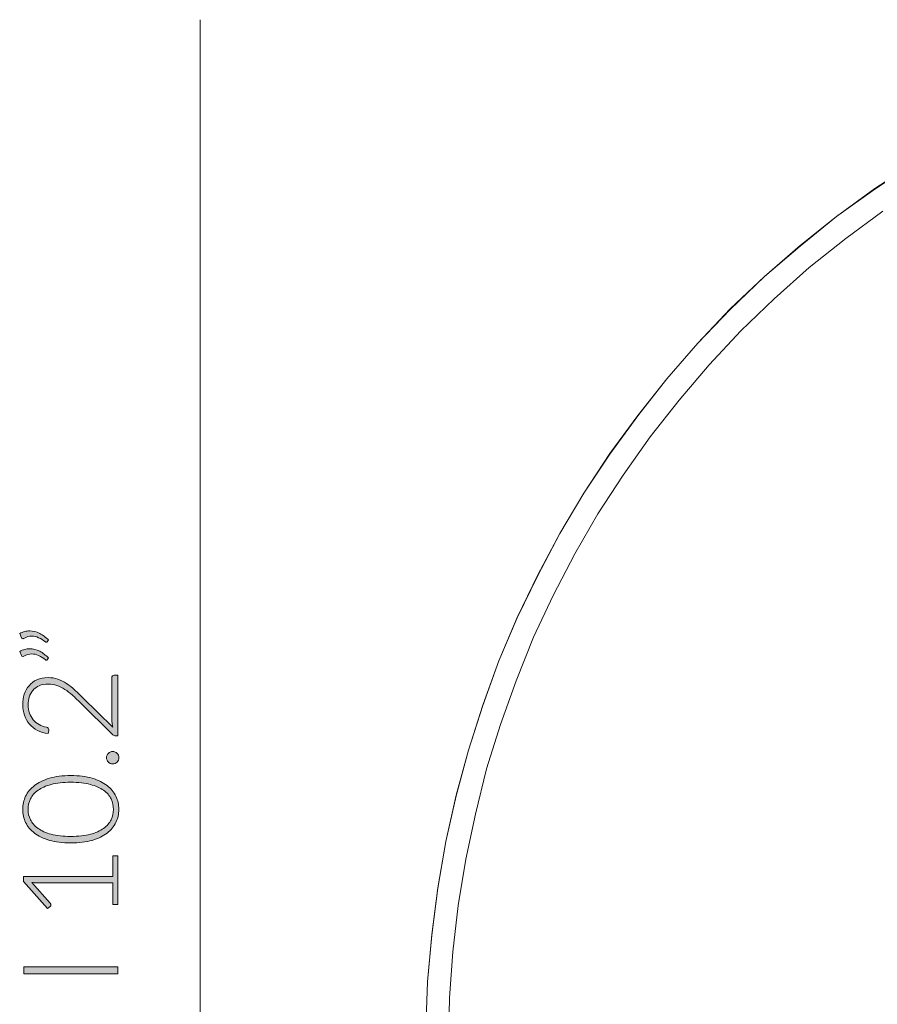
# Model space of a CAD drawing. Header units: inches. Extents: x 39 to 166, y 110 to 197.
# Tile 2 of 7: x 39 to 68, y 148 to 180. Entities that reach past the tile are written whole.
import ezdxf

# ---------------------------------------------------------------- set-up
doc = ezdxf.new("R2010")
doc.units = ezdxf.units.IN
doc.header["$MEASUREMENT"] = 0
doc.layers.add('Capa 1', color=7, linetype='Continuous')

# ---------------------------------------------------------------- blocks, each defined once
blk = doc.blocks.new('block 5')
at = {"layer": 'Capa 1'}
h = blk.add_hatch(color=250, dxfattribs=at)
h.dxf.hatch_style = 2
edge = h.paths.add_edge_path()
edge.add_spline(control_points=[(39.487, 160.181), (39.543, 160.213), (39.598, 160.237), (39.653, 160.251), (39.708, 160.266), (39.763, 160.273), (39.819, 160.273), (39.933, 160.273), (40.043, 160.245), (40.149, 160.19), (40.254, 160.134), (40.35, 160.062), (40.437, 159.972), (40.437, 159.972), (40.397, 159.911), (40.397, 159.911), (40.388, 159.9), (40.378, 159.895), (40.367, 159.895), (40.355, 159.895), (40.344, 159.9), (40.336, 159.908), (40.262, 159.964), (40.189, 160.01), (40.115, 160.047), (40.041, 160.083), (39.964, 160.102), (39.885, 160.102), (39.8, 160.102), (39.713, 160.076), (39.624, 160.025), (39.612, 160.017), (39.6, 160.014), (39.588, 160.014), (39.568, 160.014), (39.553, 160.025), (39.544, 160.047), (39.544, 160.047), (39.487, 160.181), (39.487, 160.181)], knot_values=[0, 0, 0, 0, 1, 1, 1, 2, 2, 2, 3, 3, 3, 4, 4, 4, 5, 5, 5, 6, 6, 6, 7, 7, 7, 8, 8, 8, 9, 9, 9, 10, 10, 10, 11, 11, 11, 12, 12, 12, 13, 13, 13, 13], degree=3, periodic=1)
edge = h.paths.add_edge_path()
edge.add_spline(control_points=[(39.487, 159.59), (39.543, 159.622), (39.598, 159.645), (39.653, 159.66), (39.708, 159.675), (39.763, 159.682), (39.819, 159.682), (39.933, 159.682), (40.043, 159.654), (40.149, 159.599), (40.254, 159.543), (40.35, 159.47), (40.437, 159.381), (40.437, 159.381), (40.397, 159.319), (40.397, 159.319), (40.388, 159.309), (40.378, 159.304), (40.367, 159.304), (40.355, 159.304), (40.344, 159.308), (40.336, 159.317), (40.262, 159.373), (40.189, 159.419), (40.115, 159.456), (40.041, 159.492), (39.964, 159.511), (39.885, 159.511), (39.8, 159.511), (39.713, 159.485), (39.624, 159.434), (39.612, 159.426), (39.6, 159.423), (39.588, 159.423), (39.568, 159.423), (39.553, 159.434), (39.544, 159.456), (39.544, 159.456), (39.487, 159.59), (39.487, 159.59)], knot_values=[0, 0, 0, 0, 1, 1, 1, 2, 2, 2, 3, 3, 3, 4, 4, 4, 5, 5, 5, 6, 6, 6, 7, 7, 7, 8, 8, 8, 9, 9, 9, 10, 10, 10, 11, 11, 11, 12, 12, 12, 13, 13, 13, 13], degree=3, periodic=1)
h = blk.add_hatch(color=250, dxfattribs=at)
h.dxf.hatch_style = 2
edge = h.paths.add_edge_path()
edge.add_spline(control_points=[(39.588, 157.836), (39.588, 157.954), (39.606, 158.068), (39.64, 158.175), (39.674, 158.283), (39.727, 158.378), (39.796, 158.46), (39.866, 158.542), (39.953, 158.607), (40.058, 158.656), (40.162, 158.704), (40.285, 158.728), (40.426, 158.728), (40.543, 158.728), (40.652, 158.71), (40.752, 158.674), (40.853, 158.638), (40.949, 158.59), (41.041, 158.528), (41.134, 158.466), (41.223, 158.395), (41.311, 158.314), (41.398, 158.232), (41.487, 158.147), (41.578, 158.058), (41.578, 158.058), (42.571, 157.084), (42.571, 157.084), (42.56, 157.131), (42.551, 157.18), (42.545, 157.23), (42.539, 157.281), (42.536, 157.331), (42.536, 157.383), (42.536, 157.383), (42.536, 158.726), (42.536, 158.726), (42.536, 158.749), (42.543, 158.768), (42.557, 158.782), (42.571, 158.796), (42.589, 158.803), (42.611, 158.803), (42.611, 158.803), (42.734, 158.803), (42.734, 158.803), (42.734, 158.803), (42.734, 156.796), (42.734, 156.796), (42.734, 156.796), (42.659, 156.796), (42.659, 156.796), (42.643, 156.796), (42.627, 156.8), (42.61, 156.808), (42.593, 156.816), (42.578, 156.826), (42.567, 156.838), (42.567, 156.838), (41.492, 157.899), (41.492, 157.899), (41.402, 157.987), (41.316, 158.069), (41.233, 158.143), (41.149, 158.218), (41.065, 158.283), (40.98, 158.338), (40.895, 158.393), (40.808, 158.436), (40.718, 158.468), (40.629, 158.499), (40.534, 158.515), (40.433, 158.515), (40.318, 158.515), (40.219, 158.496), (40.135, 158.458), (40.05, 158.42), (39.981, 158.369), (39.927, 158.305), (39.873, 158.241), (39.832, 158.168), (39.806, 158.085), (39.78, 158.002), (39.766, 157.915), (39.766, 157.825), (39.766, 157.726), (39.782, 157.636), (39.812, 157.553), (39.841, 157.47), (39.883, 157.397), (39.937, 157.333), (39.99, 157.27), (40.054, 157.217), (40.128, 157.175), (40.202, 157.133), (40.283, 157.104), (40.371, 157.088), (40.422, 157.074), (40.448, 157.044), (40.448, 157), (40.448, 156.997), (40.447, 156.994), (40.447, 156.989), (40.446, 156.985), (40.446, 156.981), (40.446, 156.978), (40.446, 156.978), (40.428, 156.873), (40.428, 156.873), (40.295, 156.891), (40.176, 156.927), (40.072, 156.982), (39.968, 157.037), (39.88, 157.106), (39.808, 157.189), (39.736, 157.273), (39.682, 157.37), (39.644, 157.48), (39.607, 157.59), (39.588, 157.708), (39.588, 157.836)], knot_values=[0, 0, 0, 0, 1, 1, 1, 2, 2, 2, 3, 3, 3, 4, 4, 4, 5, 5, 5, 6, 6, 6, 7, 7, 7, 8, 8, 8, 9, 9, 9, 10, 10, 10, 11, 11, 11, 12, 12, 12, 13, 13, 13, 14, 14, 14, 15, 15, 15, 16, 16, 16, 17, 17, 17, 18, 18, 18, 19, 19, 19, 20, 20, 20, 21, 21, 21, 22, 22, 22, 23, 23, 23, 24, 24, 24, 25, 25, 25, 26, 26, 26, 27, 27, 27, 28, 28, 28, 29, 29, 29, 30, 30, 30, 31, 31, 31, 32, 32, 32, 33, 33, 33, 34, 34, 34, 35, 35, 35, 36, 36, 36, 37, 37, 37, 38, 38, 38, 39, 39, 39, 40, 40, 40, 40], degree=3, periodic=1)
h = blk.add_hatch(color=250, dxfattribs=at)
h.dxf.hatch_style = 2
edge = h.paths.add_edge_path()
edge.add_spline(control_points=[(42.564, 155.875), (42.537, 155.875), (42.51, 155.88), (42.485, 155.89), (42.46, 155.901), (42.439, 155.915), (42.421, 155.933), (42.402, 155.952), (42.388, 155.973), (42.377, 155.997), (42.366, 156.021), (42.36, 156.048), (42.36, 156.077), (42.36, 156.105), (42.366, 156.131), (42.377, 156.156), (42.388, 156.181), (42.402, 156.203), (42.421, 156.221), (42.439, 156.24), (42.46, 156.254), (42.485, 156.265), (42.51, 156.276), (42.537, 156.282), (42.564, 156.282), (42.594, 156.282), (42.621, 156.276), (42.645, 156.265), (42.669, 156.254), (42.69, 156.24), (42.709, 156.221), (42.727, 156.203), (42.741, 156.181), (42.751, 156.156), (42.762, 156.131), (42.767, 156.105), (42.767, 156.077), (42.767, 156.02), (42.747, 155.972), (42.709, 155.933), (42.67, 155.895), (42.622, 155.875), (42.564, 155.875)], knot_values=[0, 0, 0, 0, 1, 1, 1, 2, 2, 2, 3, 3, 3, 4, 4, 4, 5, 5, 5, 6, 6, 6, 7, 7, 7, 8, 8, 8, 9, 9, 9, 10, 10, 10, 11, 11, 11, 12, 12, 12, 13, 13, 13, 14, 14, 14, 14], degree=3, periodic=1)
h = blk.add_hatch(color=250, dxfattribs=at)
h.dxf.hatch_style = 2
edge = h.paths.add_edge_path()
edge.add_spline(control_points=[(41.178, 155.484), (41.45, 155.484), (41.686, 155.454), (41.885, 155.396), (42.085, 155.337), (42.249, 155.257), (42.38, 155.156), (42.51, 155.055), (42.607, 154.937), (42.671, 154.801), (42.735, 154.666), (42.767, 154.521), (42.767, 154.367), (42.767, 154.213), (42.735, 154.069), (42.671, 153.934), (42.607, 153.799), (42.51, 153.681), (42.38, 153.58), (42.249, 153.479), (42.085, 153.4), (41.885, 153.342), (41.686, 153.284), (41.45, 153.255), (41.178, 153.255), (40.905, 153.255), (40.669, 153.284), (40.47, 153.342), (40.271, 153.4), (40.106, 153.479), (39.975, 153.58), (39.845, 153.681), (39.748, 153.799), (39.684, 153.934), (39.62, 154.069), (39.588, 154.213), (39.588, 154.367), (39.588, 154.521), (39.62, 154.666), (39.684, 154.801), (39.748, 154.937), (39.845, 155.055), (39.975, 155.156), (40.106, 155.257), (40.271, 155.337), (40.47, 155.396), (40.669, 155.454), (40.905, 155.484), (41.178, 155.484)], knot_values=[0, 0, 0, 0, 1, 1, 1, 2, 2, 2, 3, 3, 3, 4, 4, 4, 5, 5, 5, 6, 6, 6, 7, 7, 7, 8, 8, 8, 9, 9, 9, 10, 10, 10, 11, 11, 11, 12, 12, 12, 13, 13, 13, 14, 14, 14, 15, 15, 15, 16, 16, 16, 16], degree=3, periodic=1)
edge = h.paths.add_edge_path()
edge.add_spline(control_points=[(41.178, 155.264), (40.925, 155.264), (40.71, 155.24), (40.531, 155.192), (40.353, 155.143), (40.207, 155.078), (40.093, 154.997), (39.979, 154.916), (39.896, 154.82), (39.843, 154.711), (39.791, 154.602), (39.764, 154.487), (39.764, 154.367), (39.764, 154.247), (39.791, 154.133), (39.843, 154.024), (39.896, 153.916), (39.979, 153.821), (40.093, 153.739), (40.207, 153.656), (40.353, 153.591), (40.531, 153.543), (40.71, 153.495), (40.925, 153.47), (41.178, 153.47), (41.431, 153.47), (41.647, 153.495), (41.825, 153.543), (42.003, 153.591), (42.149, 153.656), (42.262, 153.739), (42.376, 153.821), (42.459, 153.916), (42.511, 154.024), (42.563, 154.133), (42.589, 154.247), (42.589, 154.367), (42.589, 154.487), (42.563, 154.602), (42.511, 154.711), (42.459, 154.82), (42.376, 154.916), (42.262, 154.997), (42.149, 155.078), (42.003, 155.143), (41.825, 155.192), (41.647, 155.24), (41.431, 155.264), (41.178, 155.264)], knot_values=[0, 0, 0, 0, 1, 1, 1, 2, 2, 2, 3, 3, 3, 4, 4, 4, 5, 5, 5, 6, 6, 6, 7, 7, 7, 8, 8, 8, 9, 9, 9, 10, 10, 10, 11, 11, 11, 12, 12, 12, 13, 13, 13, 14, 14, 14, 15, 15, 15, 16, 16, 16, 16], degree=3, periodic=1)
h = blk.add_hatch(color=250, dxfattribs=at)
h.dxf.hatch_style = 2
edge = h.paths.add_edge_path()
edge.add_spline(control_points=[(42.573, 151.224), (42.573, 151.224), (42.573, 151.938), (42.573, 151.938), (42.573, 151.938), (40.048, 151.938), (40.048, 151.938), (39.998, 151.938), (39.946, 151.941), (39.89, 151.945), (39.89, 151.945), (40.499, 151.259), (40.499, 151.259), (40.512, 151.245), (40.519, 151.227), (40.519, 151.206), (40.519, 151.181), (40.51, 151.163), (40.492, 151.149), (40.492, 151.149), (40.404, 151.086), (40.404, 151.086), (40.404, 151.086), (39.61, 151.985), (39.61, 151.985), (39.61, 151.985), (39.61, 152.147), (39.61, 152.147), (39.61, 152.147), (42.573, 152.147), (42.573, 152.147), (42.573, 152.147), (42.573, 152.826), (42.573, 152.826), (42.573, 152.826), (42.734, 152.826), (42.734, 152.826), (42.734, 152.826), (42.734, 151.224), (42.734, 151.224), (42.734, 151.224), (42.573, 151.224), (42.573, 151.224)], knot_values=[0, 0, 0, 0, 1, 1, 1, 2, 2, 2, 3, 3, 3, 4, 4, 4, 5, 5, 5, 6, 6, 6, 7, 7, 7, 8, 8, 8, 9, 9, 9, 10, 10, 10, 11, 11, 11, 12, 12, 12, 13, 13, 13, 14, 14, 14, 14], degree=3, periodic=1)
h = blk.add_hatch(color=250, dxfattribs=at)
h.dxf.hatch_style = 2
h.paths.add_polyline_path([(42.734, 149.151), (42.734, 148.925), (39.624, 148.925), (39.624, 149.151)])
at = {"layer": 'Capa 1', "lineweight": 0}
blk.add_lwpolyline([(42.734, 149.151), (42.734, 148.925), (39.624, 148.925), (39.624, 149.151), (42.734, 149.151)], dxfattribs=at)
for points, knots in [([(39.487, 160.181), (39.543, 160.213), (39.598, 160.237), (39.653, 160.251), (39.708, 160.266), (39.763, 160.273), (39.819, 160.273), (39.933, 160.273), (40.043, 160.245), (40.149, 160.19), (40.254, 160.134), (40.35, 160.062), (40.437, 159.972), (40.437, 159.972), (40.397, 159.911), (40.397, 159.911), (40.388, 159.9), (40.378, 159.895), (40.367, 159.895), (40.355, 159.895), (40.344, 159.9), (40.336, 159.908), (40.262, 159.964), (40.189, 160.01), (40.115, 160.047), (40.041, 160.083), (39.964, 160.102), (39.885, 160.102), (39.8, 160.102), (39.713, 160.076), (39.624, 160.025), (39.612, 160.017), (39.6, 160.014), (39.588, 160.014), (39.568, 160.014), (39.553, 160.025), (39.544, 160.047), (39.544, 160.047), (39.487, 160.181), (39.487, 160.181)], [0, 0, 0, 0, 1, 1, 1, 2, 2, 2, 3, 3, 3, 4, 4, 4, 5, 5, 5, 6, 6, 6, 7, 7, 7, 8, 8, 8, 9, 9, 9, 10, 10, 10, 11, 11, 11, 12, 12, 12, 13, 13, 13, 13]), ([(39.487, 159.59), (39.543, 159.622), (39.598, 159.645), (39.653, 159.66), (39.708, 159.675), (39.763, 159.682), (39.819, 159.682), (39.933, 159.682), (40.043, 159.654), (40.149, 159.599), (40.254, 159.543), (40.35, 159.47), (40.437, 159.381), (40.437, 159.381), (40.397, 159.319), (40.397, 159.319), (40.388, 159.309), (40.378, 159.304), (40.367, 159.304), (40.355, 159.304), (40.344, 159.308), (40.336, 159.317), (40.262, 159.373), (40.189, 159.419), (40.115, 159.456), (40.041, 159.492), (39.964, 159.511), (39.885, 159.511), (39.8, 159.511), (39.713, 159.485), (39.624, 159.434), (39.612, 159.426), (39.6, 159.423), (39.588, 159.423), (39.568, 159.423), (39.553, 159.434), (39.544, 159.456), (39.544, 159.456), (39.487, 159.59), (39.487, 159.59)], [0, 0, 0, 0, 1, 1, 1, 2, 2, 2, 3, 3, 3, 4, 4, 4, 5, 5, 5, 6, 6, 6, 7, 7, 7, 8, 8, 8, 9, 9, 9, 10, 10, 10, 11, 11, 11, 12, 12, 12, 13, 13, 13, 13]), ([(39.588, 157.836), (39.588, 157.954), (39.606, 158.068), (39.64, 158.175), (39.674, 158.283), (39.727, 158.378), (39.796, 158.46), (39.866, 158.542), (39.953, 158.607), (40.058, 158.656), (40.162, 158.704), (40.285, 158.728), (40.426, 158.728), (40.543, 158.728), (40.652, 158.71), (40.752, 158.674), (40.853, 158.638), (40.949, 158.59), (41.041, 158.528), (41.134, 158.466), (41.223, 158.395), (41.311, 158.314), (41.398, 158.232), (41.487, 158.147), (41.578, 158.058), (41.578, 158.058), (42.571, 157.084), (42.571, 157.084), (42.56, 157.131), (42.551, 157.18), (42.545, 157.23), (42.539, 157.281), (42.536, 157.331), (42.536, 157.383), (42.536, 157.383), (42.536, 158.726), (42.536, 158.726), (42.536, 158.749), (42.543, 158.768), (42.557, 158.782), (42.571, 158.796), (42.589, 158.803), (42.611, 158.803), (42.611, 158.803), (42.734, 158.803), (42.734, 158.803), (42.734, 158.803), (42.734, 156.796), (42.734, 156.796), (42.734, 156.796), (42.659, 156.796), (42.659, 156.796), (42.643, 156.796), (42.627, 156.8), (42.61, 156.808), (42.593, 156.816), (42.578, 156.826), (42.567, 156.838), (42.567, 156.838), (41.492, 157.899), (41.492, 157.899), (41.402, 157.987), (41.316, 158.069), (41.233, 158.143), (41.149, 158.218), (41.065, 158.283), (40.98, 158.338), (40.895, 158.393), (40.808, 158.436), (40.718, 158.468), (40.629, 158.499), (40.534, 158.515), (40.433, 158.515), (40.318, 158.515), (40.219, 158.496), (40.135, 158.458), (40.05, 158.42), (39.981, 158.369), (39.927, 158.305), (39.873, 158.241), (39.832, 158.168), (39.806, 158.085), (39.78, 158.002), (39.766, 157.915), (39.766, 157.825), (39.766, 157.726), (39.782, 157.636), (39.812, 157.553), (39.841, 157.47), (39.883, 157.397), (39.937, 157.333), (39.99, 157.27), (40.054, 157.217), (40.128, 157.175), (40.202, 157.133), (40.283, 157.104), (40.371, 157.088), (40.422, 157.074), (40.448, 157.044), (40.448, 157), (40.448, 156.997), (40.447, 156.994), (40.447, 156.989), (40.446, 156.985), (40.446, 156.981), (40.446, 156.978), (40.446, 156.978), (40.428, 156.873), (40.428, 156.873), (40.295, 156.891), (40.176, 156.927), (40.072, 156.982), (39.968, 157.037), (39.88, 157.106), (39.808, 157.189), (39.736, 157.273), (39.682, 157.37), (39.644, 157.48), (39.607, 157.59), (39.588, 157.708), (39.588, 157.836)], [0, 0, 0, 0, 1, 1, 1, 2, 2, 2, 3, 3, 3, 4, 4, 4, 5, 5, 5, 6, 6, 6, 7, 7, 7, 8, 8, 8, 9, 9, 9, 10, 10, 10, 11, 11, 11, 12, 12, 12, 13, 13, 13, 14, 14, 14, 15, 15, 15, 16, 16, 16, 17, 17, 17, 18, 18, 18, 19, 19, 19, 20, 20, 20, 21, 21, 21, 22, 22, 22, 23, 23, 23, 24, 24, 24, 25, 25, 25, 26, 26, 26, 27, 27, 27, 28, 28, 28, 29, 29, 29, 30, 30, 30, 31, 31, 31, 32, 32, 32, 33, 33, 33, 34, 34, 34, 35, 35, 35, 36, 36, 36, 37, 37, 37, 38, 38, 38, 39, 39, 39, 40, 40, 40, 40]), ([(42.564, 155.875), (42.537, 155.875), (42.51, 155.88), (42.485, 155.89), (42.46, 155.901), (42.439, 155.915), (42.421, 155.933), (42.402, 155.952), (42.388, 155.973), (42.377, 155.997), (42.366, 156.021), (42.36, 156.048), (42.36, 156.077), (42.36, 156.105), (42.366, 156.131), (42.377, 156.156), (42.388, 156.181), (42.402, 156.203), (42.421, 156.221), (42.439, 156.24), (42.46, 156.254), (42.485, 156.265), (42.51, 156.276), (42.537, 156.282), (42.564, 156.282), (42.594, 156.282), (42.621, 156.276), (42.645, 156.265), (42.669, 156.254), (42.69, 156.24), (42.709, 156.221), (42.727, 156.203), (42.741, 156.181), (42.751, 156.156), (42.762, 156.131), (42.767, 156.105), (42.767, 156.077), (42.767, 156.02), (42.747, 155.972), (42.709, 155.933), (42.67, 155.895), (42.622, 155.875), (42.564, 155.875)], [0, 0, 0, 0, 1, 1, 1, 2, 2, 2, 3, 3, 3, 4, 4, 4, 5, 5, 5, 6, 6, 6, 7, 7, 7, 8, 8, 8, 9, 9, 9, 10, 10, 10, 11, 11, 11, 12, 12, 12, 13, 13, 13, 14, 14, 14, 14]), ([(41.178, 155.484), (41.45, 155.484), (41.686, 155.454), (41.885, 155.396), (42.085, 155.337), (42.249, 155.257), (42.38, 155.156), (42.51, 155.055), (42.607, 154.937), (42.671, 154.801), (42.735, 154.666), (42.767, 154.521), (42.767, 154.367), (42.767, 154.213), (42.735, 154.069), (42.671, 153.934), (42.607, 153.799), (42.51, 153.681), (42.38, 153.58), (42.249, 153.479), (42.085, 153.4), (41.885, 153.342), (41.686, 153.284), (41.45, 153.255), (41.178, 153.255), (40.905, 153.255), (40.669, 153.284), (40.47, 153.342), (40.271, 153.4), (40.106, 153.479), (39.975, 153.58), (39.845, 153.681), (39.748, 153.799), (39.684, 153.934), (39.62, 154.069), (39.588, 154.213), (39.588, 154.367), (39.588, 154.521), (39.62, 154.666), (39.684, 154.801), (39.748, 154.937), (39.845, 155.055), (39.975, 155.156), (40.106, 155.257), (40.271, 155.337), (40.47, 155.396), (40.669, 155.454), (40.905, 155.484), (41.178, 155.484)], [0, 0, 0, 0, 1, 1, 1, 2, 2, 2, 3, 3, 3, 4, 4, 4, 5, 5, 5, 6, 6, 6, 7, 7, 7, 8, 8, 8, 9, 9, 9, 10, 10, 10, 11, 11, 11, 12, 12, 12, 13, 13, 13, 14, 14, 14, 15, 15, 15, 16, 16, 16, 16]), ([(41.178, 155.264), (40.925, 155.264), (40.71, 155.24), (40.531, 155.192), (40.353, 155.143), (40.207, 155.078), (40.093, 154.997), (39.979, 154.916), (39.896, 154.82), (39.843, 154.711), (39.791, 154.602), (39.764, 154.487), (39.764, 154.367), (39.764, 154.247), (39.791, 154.133), (39.843, 154.024), (39.896, 153.916), (39.979, 153.821), (40.093, 153.739), (40.207, 153.656), (40.353, 153.591), (40.531, 153.543), (40.71, 153.495), (40.925, 153.47), (41.178, 153.47), (41.431, 153.47), (41.647, 153.495), (41.825, 153.543), (42.003, 153.591), (42.149, 153.656), (42.262, 153.739), (42.376, 153.821), (42.459, 153.916), (42.511, 154.024), (42.563, 154.133), (42.589, 154.247), (42.589, 154.367), (42.589, 154.487), (42.563, 154.602), (42.511, 154.711), (42.459, 154.82), (42.376, 154.916), (42.262, 154.997), (42.149, 155.078), (42.003, 155.143), (41.825, 155.192), (41.647, 155.24), (41.431, 155.264), (41.178, 155.264)], [0, 0, 0, 0, 1, 1, 1, 2, 2, 2, 3, 3, 3, 4, 4, 4, 5, 5, 5, 6, 6, 6, 7, 7, 7, 8, 8, 8, 9, 9, 9, 10, 10, 10, 11, 11, 11, 12, 12, 12, 13, 13, 13, 14, 14, 14, 15, 15, 15, 16, 16, 16, 16]), ([(42.573, 151.224), (42.573, 151.224), (42.573, 151.938), (42.573, 151.938), (42.573, 151.938), (40.048, 151.938), (40.048, 151.938), (39.998, 151.938), (39.946, 151.941), (39.89, 151.945), (39.89, 151.945), (40.499, 151.259), (40.499, 151.259), (40.512, 151.245), (40.519, 151.227), (40.519, 151.206), (40.519, 151.181), (40.51, 151.163), (40.492, 151.149), (40.492, 151.149), (40.404, 151.086), (40.404, 151.086), (40.404, 151.086), (39.61, 151.985), (39.61, 151.985), (39.61, 151.985), (39.61, 152.147), (39.61, 152.147), (39.61, 152.147), (42.573, 152.147), (42.573, 152.147), (42.573, 152.147), (42.573, 152.826), (42.573, 152.826), (42.573, 152.826), (42.734, 152.826), (42.734, 152.826), (42.734, 152.826), (42.734, 151.224), (42.734, 151.224), (42.734, 151.224), (42.573, 151.224), (42.573, 151.224)], [0, 0, 0, 0, 1, 1, 1, 2, 2, 2, 3, 3, 3, 4, 4, 4, 5, 5, 5, 6, 6, 6, 7, 7, 7, 8, 8, 8, 9, 9, 9, 10, 10, 10, 11, 11, 11, 12, 12, 12, 13, 13, 13, 14, 14, 14, 14])]:
    blk.add_open_spline(points, degree=3, knots=knots, dxfattribs=at)

msp = doc.modelspace()

# ---------------------------------------------------------------- linework, layer by layer
at = {"layer": 'Capa 1', "color": 250, "lineweight": 15}
msp.add_lwpolyline([(45.462, 112.272), (45.462, 180.497)], dxfattribs=at)
at = {"layer": 'Capa 1', "color": 7, "lineweight": 5}
for points in [[(69.093, 175.764), (67.777, 174.911), (66.514, 173.986), (65.305, 173.025), (64.131, 171.994), (62.993, 170.927), (61.926, 169.789), (60.894, 168.615), (59.934, 167.405), (59.009, 166.143), (58.155, 164.826), (57.355, 163.493), (56.626, 162.123), (55.95, 160.718), (55.345, 159.278), (54.812, 157.819), (54.332, 156.325), (53.923, 154.832), (53.585, 153.302), (53.318, 151.772), (53.122, 150.225), (52.98, 148.66), (52.927, 147.113), (52.927, 146.579)], [(69.093, 175.764), (67.777, 174.893), (66.514, 173.986), (65.305, 173.008), (64.131, 171.994), (62.993, 170.909), (61.926, 169.789), (60.894, 168.615), (59.934, 167.388), (59.009, 166.125), (58.155, 164.826), (57.355, 163.493), (56.626, 162.106), (55.95, 160.701), (55.345, 159.278), (54.812, 157.802), (54.332, 156.325), (53.923, 154.814), (53.585, 153.302), (53.318, 151.755), (53.122, 150.207), (52.98, 148.66), (52.927, 147.095)], [(53.674, 146.579), (53.709, 148.126), (53.816, 149.656), (53.994, 151.186), (54.243, 152.715), (54.563, 154.209), (54.936, 155.703), (55.399, 157.179), (55.915, 158.619), (56.484, 160.06), (57.142, 161.448), (57.853, 162.817), (58.618, 164.151), (59.454, 165.431), (60.343, 166.694), (61.304, 167.903), (62.299, 169.077), (63.349, 170.198), (64.451, 171.265), (65.607, 172.296), (66.817, 173.257), (68.044, 174.164)]]:
    msp.add_lwpolyline(points, dxfattribs=at)

# ---------------------------------------------------------------- block references
at = {"layer": 'Capa 1'}
msp.add_blockref('block 5', (0, 0), dxfattribs=at)

doc.saveas('drawing.dxf')
